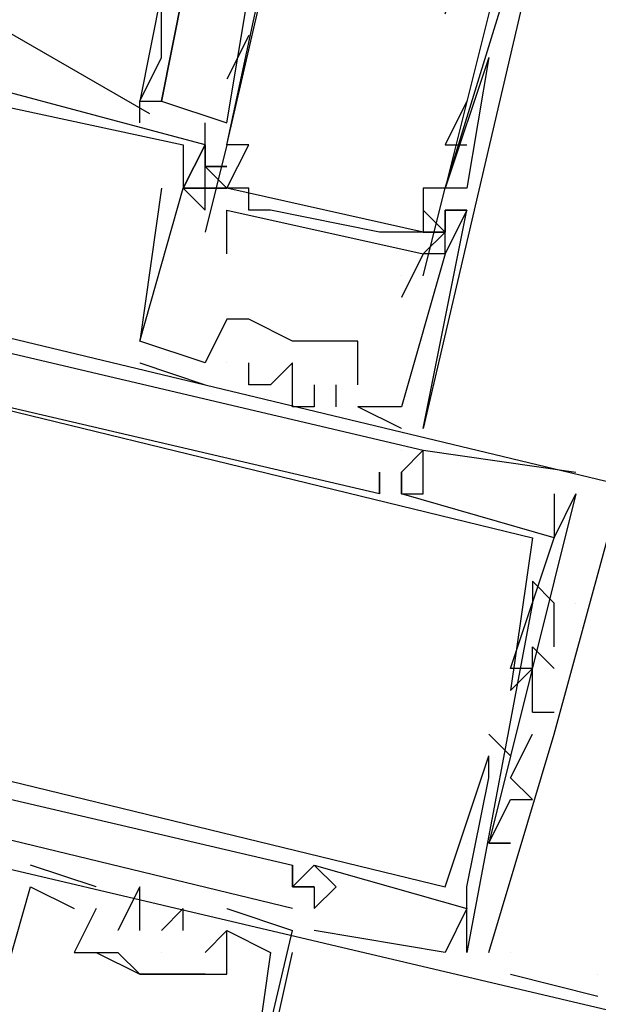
# Model space of a CAD drawing. Header units: feet. Extents: x -79 to 198, y -22 to 181.
# Tile 105 of 256: x 121.153 to 121.507, y 48.639 to 49.241. Entities that reach past the tile are written whole.
import ezdxf

# ---------------------------------------------------------------- set-up
doc = ezdxf.new("R2010")
doc.units = ezdxf.units.FT
doc.layers.add('A-LINEA', color=7, linetype='CONTINUOUS')

msp = doc.modelspace()

# ---------------------------------------------------------------- linework, layer by layer
at = {"layer": 'A-LINEA'}
for p, q in [((121.4933, 49.3911), (121.4, 48.9911)), ((121.28, 49.1778), (121.2933, 49.2578)), ((121.1393, 49.2372), (121.2327, 49.1834)), ((121.2933, 49.2311), (121.28, 49.2044)), ((121.44, 49.2178), (121.4133, 49.1378)), ((121.44, 49.2178), (121.4133, 49.1378)), ((121.2267, 49.1778), (121.2267, 49.1911)), ((121.4267, 49.1911), (121.4133, 49.1644)), ((121.4267, 49.1911), (121.4267, 49.1911)), ((121.2667, 49.1644), (121.2667, 49.1778)), ((121.2533, 49.1644), (121.2533, 49.1644)), ((121.2533, 49.1644), (121.2533, 49.1644)), ((121.2533, 49.1644), (121.2533, 49.1644)), ((121.28, 49.1644), (121.2667, 49.1111)), ((121.2667, 49.1644), (121.2667, 49.1644)), ((121.2667, 49.1644), (121.2667, 49.1644)), ((121.2667, 49.1644), (121.2667, 49.1644)), ((121.2667, 49.1644), (121.2667, 49.1644)), ((121.2667, 49.1644), (121.2667, 49.1644)), ((121.2667, 49.1644), (121.2667, 49.1644)), ((121.28, 49.1644), (121.28, 49.1644)), ((121.28, 49.1644), (121.28, 49.1644)), ((121.2933, 49.1644), (121.2933, 49.1644)), ((121.4133, 49.1644), (121.4267, 49.1644)), ((121.2667, 49.1511), (121.28, 49.1511)), ((121.2667, 49.1511), (121.2667, 49.1511)), ((121.2667, 49.1511), (121.2667, 49.1511)), ((121.2667, 49.1511), (121.28, 49.1511)), ((121.2667, 49.1511), (121.2667, 49.1511)), ((121.2667, 49.1511), (121.2667, 49.1511)), ((121.2667, 49.1511), (121.28, 49.1511)), ((121.2667, 49.1511), (121.2667, 49.1511)), ((121.2667, 49.1511), (121.2667, 49.1511)), ((121.24, 49.1378), (121.24, 49.1378)), ((121.24, 49.1378), (121.24, 49.1378)), ((121.24, 49.1378), (121.24, 49.1378)), ((121.2533, 49.1378), (121.2533, 49.1378)), ((121.2533, 49.1378), (121.2533, 49.1378)), ((121.2533, 49.1378), (121.2533, 49.1378)), ((121.2533, 49.1378), (121.2533, 49.1378)), ((121.2533, 49.1378), (121.2533, 49.1378)), ((121.2533, 49.1378), (121.2533, 49.1378)), ((121.2533, 49.1378), (121.2533, 49.1378)), ((121.2533, 49.1378), (121.2533, 49.1378)), ((121.2533, 49.1378), (121.2533, 49.1378)), ((121.2667, 49.1378), (121.28, 49.1378)), ((121.2667, 49.1378), (121.28, 49.1378)), ((121.2667, 49.1378), (121.2667, 49.1378)), ((121.2667, 49.1378), (121.2667, 49.1378)), ((121.2667, 49.1378), (121.28, 49.1378)), ((121.2667, 49.1378), (121.28, 49.1378)), ((121.2667, 49.1378), (121.2667, 49.1378)), ((121.2667, 49.1378), (121.2667, 49.1378)), ((121.2667, 49.1378), (121.28, 49.1378)), ((121.2667, 49.1378), (121.28, 49.1378)), ((121.2667, 49.1378), (121.2667, 49.1378)), ((121.2667, 49.1378), (121.2667, 49.1378)), ((121.28, 49.1378), (121.28, 49.1378)), ((121.4, 49.1111), (121.28, 49.1378)), ((121.4, 49.1111), (121.28, 49.1378)), ((121.4, 49.1111), (121.28, 49.1378)), ((121.2933, 49.1378), (121.2933, 49.1378)), ((121.4, 49.1378), (121.4, 49.1378)), ((121.4133, 49.1378), (121.4133, 49.1378)), ((121.4133, 49.1378), (121.4133, 49.1378)), ((121.4267, 49.1378), (121.4267, 49.1378)), ((121.2667, 49.1244), (121.2667, 49.1244)), ((121.2667, 49.1244), (121.2667, 49.1244)), ((121.2667, 49.1244), (121.2667, 49.1244)), ((121.28, 49.1244), (121.28, 49.1244)), ((121.2933, 49.1244), (121.2933, 49.1244)), ((121.3067, 49.1244), (121.3067, 49.1244)), ((121.4133, 49.1244), (121.4133, 49.1244)), ((121.4133, 49.1244), (121.4133, 49.1244)), ((121.4133, 49.1244), (121.4133, 49.1244)), ((121.4133, 49.1244), (121.4133, 49.1244)), ((121.4133, 49.1244), (121.4133, 49.1244)), ((121.4133, 49.1244), (121.4133, 49.1244)), ((121.4133, 49.1244), (121.4133, 49.1244)), ((121.4267, 49.1244), (121.4267, 49.1244)), ((121.4267, 49.1244), (121.4267, 49.1244)), ((121.4267, 49.1244), (121.4267, 49.1244)), ((121.4267, 49.1244), (121.4267, 49.1244)), ((121.4267, 49.1244), (121.4267, 49.1244)), ((121.4267, 49.1244), (121.4267, 49.1244)), ((121.2667, 49.1111), (121.2667, 49.1111)), ((121.28, 49.1111), (121.28, 49.1111)), ((121.3733, 49.1111), (121.3733, 49.1111)), ((121.3867, 49.1111), (121.3867, 49.1111)), ((121.4, 49.1111), (121.4, 49.1111)), ((121.4133, 49.1111), (121.4133, 49.1111)), ((121.4133, 49.1111), (121.4133, 49.1111)), ((121.4133, 49.1111), (121.4133, 49.1111)), ((121.28, 49.0978), (121.28, 49.0978)), ((121.4, 49.0978), (121.4, 49.0978)), ((121.4133, 49.0978), (121.4, 49.0978)), ((121.4133, 49.0978), (121.4133, 49.0978)), ((121.4133, 49.0978), (121.4133, 49.0978)), ((121.4133, 49.0978), (121.4133, 49.0978)), ((121.4133, 49.0978), (121.4133, 49.0978)), ((121.3867, 49.0844), (121.3867, 49.0844)), ((121.4, 49.0844), (121.4, 49.0844)), ((121.3867, 49.0711), (121.3867, 49.0711)), ((121.28, 49.0578), (121.28, 49.0578)), ((121.28, 49.0578), (121.28, 49.0578)), ((121.28, 49.0578), (121.28, 49.0578)), ((121.2933, 49.0578), (121.2933, 49.0578)), ((121.2933, 49.0578), (121.2933, 49.0578)), ((121.2933, 49.0578), (121.2933, 49.0578)), ((121.2933, 49.0578), (121.2933, 49.0578)), ((121.2267, 49.0444), (121.2267, 49.0444)), ((121.2267, 49.0444), (121.2267, 49.0444)), ((121.2267, 49.0444), (121.2267, 49.0444)), ((121.2267, 49.0444), (121.2267, 49.0444)), ((121.2267, 49.0444), (121.2267, 49.0444)), ((121.2267, 49.0444), (121.2267, 49.0444)), ((121.32, 49.0444), (121.32, 49.0444)), ((121.32, 49.0444), (121.32, 49.0444)), ((121.32, 49.0444), (121.32, 49.0444)), ((121.32, 49.0444), (121.32, 49.0444)), ((121.32, 49.0444), (121.32, 49.0444)), ((121.3467, 49.0444), (121.3467, 49.0444)), ((121.3467, 49.0444), (121.3467, 49.0444)), ((121.3467, 49.0444), (121.3467, 49.0444)), ((121.36, 49.0444), (121.36, 49.0444)), ((121.36, 49.0444), (121.36, 49.0444)), ((121.36, 49.0444), (121.36, 49.0444)), ((121.2267, 49.0311), (121.2667, 49.0178)), ((121.2267, 49.0311), (121.2267, 49.0311)), ((121.2267, 49.0311), (121.2667, 49.0178)), ((121.2267, 49.0311), (121.2267, 49.0311)), ((121.2267, 49.0311), (121.2667, 49.0178)), ((121.2267, 49.0311), (121.2267, 49.0311)), ((121.2667, 49.0311), (121.2667, 49.0311)), ((121.2667, 49.0311), (121.2667, 49.0311)), ((121.2667, 49.0311), (121.2667, 49.0311)), ((121.2667, 49.0311), (121.2667, 49.0311)), ((121.2667, 49.0311), (121.2667, 49.0311)), ((121.2667, 49.0311), (121.2667, 49.0311)), ((121.28, 49.0311), (121.28, 49.0311)), ((121.28, 49.0311), (121.28, 49.0311)), ((121.28, 49.0311), (121.28, 49.0311)), ((121.28, 49.0311), (121.28, 49.0311)), ((121.28, 49.0311), (121.28, 49.0311)), ((121.28, 49.0311), (121.28, 49.0311)), ((121.2933, 49.0311), (121.2933, 49.0311)), ((121.2933, 49.0311), (121.2933, 49.0311)), ((121.2933, 49.0311), (121.2933, 49.0311)), ((121.32, 49.0311), (121.32, 49.0311)), ((121.32, 49.0311), (121.32, 49.0311)), ((121.32, 49.0311), (121.32, 49.0311)), ((121.2667, 49.0178), (121.2667, 49.0178)), ((121.2667, 49.0178), (121.2667, 49.0178)), ((121.2667, 49.0178), (121.2667, 49.0178)), ((121.2933, 49.0178), (121.2933, 49.0178)), ((121.2933, 49.0178), (121.2933, 49.0178)), ((121.2933, 49.0178), (121.2933, 49.0178)), ((121.3067, 49.0178), (121.3067, 49.0178)), ((121.3067, 49.0178), (121.3067, 49.0178)), ((121.3067, 49.0178), (121.3067, 49.0178)), ((121.3333, 49.0178), (121.3333, 49.0178)), ((121.3333, 49.0178), (121.3333, 49.0178)), ((121.3333, 49.0178), (121.3333, 49.0178)), ((121.3467, 49.0178), (121.3467, 49.0178)), ((121.3467, 49.0178), (121.3467, 49.0178)), ((121.3467, 49.0178), (121.3467, 49.0178)), ((121.36, 49.0178), (121.36, 49.0178)), ((121.36, 49.0178), (121.36, 49.0178)), ((121.36, 49.0178), (121.36, 49.0178)), ((121.32, 49.0044), (121.32, 49.0044)), ((121.32, 49.0044), (121.32, 49.0044)), ((121.32, 49.0044), (121.32, 49.0044)), ((121.3333, 49.0044), (121.3333, 49.0044)), ((121.3333, 49.0044), (121.3333, 49.0044)), ((121.3333, 49.0044), (121.3333, 49.0044)), ((121.3467, 49.0044), (121.3467, 49.0044)), ((121.3467, 49.0044), (121.3467, 49.0044)), ((121.3467, 49.0044), (121.3467, 49.0044)), ((121.36, 49.0044), (121.36, 49.0044)), ((121.36, 49.0044), (121.36, 49.0044)), ((121.36, 49.0044), (121.36, 49.0044)), ((121.36, 49.0044), (121.36, 49.0044)), ((121.36, 49.0044), (121.36, 49.0044)), ((121.36, 49.0044), (121.36, 49.0044)), ((121.3867, 49.0044), (121.3867, 49.0044)), ((121.3867, 49.0044), (121.3867, 49.0044)), ((121.3867, 49.0044), (121.3867, 49.0044)), ((121.3867, 49.0044), (121.3867, 49.0044)), ((121.3867, 49.0044), (121.3867, 49.0044)), ((121.3867, 49.0044), (121.3867, 49.0044)), ((121.3867, 48.9911), (121.3867, 48.9911)), ((121.3867, 48.9911), (121.3867, 48.9911)), ((121.3867, 48.9911), (121.3867, 48.9911)), ((121.4, 48.9911), (121.4, 48.9911)), ((121.4, 48.9911), (121.4, 48.9911)), ((121.4, 48.9911), (121.4, 48.9911)), ((121.3867, 48.9778), (121.3867, 48.9778)), ((121.3867, 48.9778), (121.3867, 48.9778)), ((121.3867, 48.9778), (121.3867, 48.9778)), ((121.4, 48.9778), (121.4, 48.9778)), ((121.4, 48.9778), (121.4, 48.9778)), ((121.4, 48.9778), (121.4, 48.9778)), ((121.4, 48.9778), (121.4, 48.9778)), ((121.4, 48.9778), (121.4, 48.9778)), ((121.4, 48.9778), (121.4, 48.9778)), ((121.3733, 48.9644), (121.3733, 48.9644)), ((121.3733, 48.9644), (121.3733, 48.9644)), ((121.3733, 48.9644), (121.3733, 48.9644)), ((121.3733, 48.9644), (121.3733, 48.9644)), ((121.3733, 48.9644), (121.3733, 48.9644)), ((121.3733, 48.9644), (121.3733, 48.9644)), ((121.3867, 48.9644), (121.3867, 48.9644)), ((121.3867, 48.9644), (121.3867, 48.9644)), ((121.3867, 48.9644), (121.3867, 48.9644)), ((121.3867, 48.9644), (121.3867, 48.9644)), ((121.3867, 48.9644), (121.3867, 48.9644)), ((121.3867, 48.9644), (121.3867, 48.9644)), ((121.3867, 48.9644), (121.3867, 48.9644)), ((121.3867, 48.9644), (121.3867, 48.9644)), ((121.3867, 48.9644), (121.3867, 48.9644)), ((121.3867, 48.9644), (121.3867, 48.9644)), ((121.3867, 48.9644), (121.3867, 48.9644)), ((121.3867, 48.9644), (121.3867, 48.9644)), ((121.3867, 48.9644), (121.3867, 48.9644)), ((121.3867, 48.9644), (121.3867, 48.9644)), ((121.3867, 48.9644), (121.3867, 48.9644)), ((121.4933, 48.9644), (121.4933, 48.9644)), ((121.4933, 48.9644), (121.4933, 48.9644)), ((121.4933, 48.9644), (121.4933, 48.9644)), ((121.3733, 48.9511), (121.3733, 48.9511)), ((121.3733, 48.9511), (121.3733, 48.9511)), ((121.3733, 48.9511), (121.3733, 48.9511)), ((121.3733, 48.9511), (121.3733, 48.9511)), ((121.3733, 48.9511), (121.3733, 48.9511)), ((121.3733, 48.9511), (121.3733, 48.9511)), ((121.3867, 48.9511), (121.3867, 48.9511)), ((121.3867, 48.9511), (121.3867, 48.9511)), ((121.3867, 48.9511), (121.3867, 48.9511)), ((121.3867, 48.9511), (121.3867, 48.9511)), ((121.3867, 48.9511), (121.3867, 48.9511)), ((121.3867, 48.9511), (121.3867, 48.9511)), ((121.3867, 48.9511), (121.3867, 48.9511)), ((121.3867, 48.9511), (121.3867, 48.9511)), ((121.3867, 48.9511), (121.3867, 48.9511)), ((121.4, 48.9511), (121.4, 48.9511)), ((121.4, 48.9511), (121.4, 48.9511)), ((121.4, 48.9511), (121.4, 48.9511)), ((121.4933, 48.9511), (121.44, 48.7378)), ((121.4933, 48.9511), (121.44, 48.7378)), ((121.4933, 48.9511), (121.44, 48.7378)), ((121.48, 48.9511), (121.48, 48.9511)), ((121.48, 48.9511), (121.48, 48.9511)), ((121.48, 48.9511), (121.48, 48.9511)), ((121.48, 48.9511), (121.48, 48.9511)), ((121.48, 48.9511), (121.48, 48.9511)), ((121.48, 48.9511), (121.48, 48.9511)), ((121.4933, 48.9511), (121.4933, 48.9511)), ((121.4933, 48.9511), (121.4933, 48.9511)), ((121.4933, 48.9511), (121.4933, 48.9511)), ((121.4933, 48.9511), (121.4933, 48.9511)), ((121.4933, 48.9511), (121.4933, 48.9511)), ((121.4933, 48.9511), (121.4933, 48.9511)), ((121.4933, 48.9511), (121.4933, 48.9511)), ((121.4933, 48.9511), (121.4933, 48.9511)), ((121.4933, 48.9511), (121.4933, 48.9511)), ((121.4667, 48.9244), (121.4667, 48.9244)), ((121.4667, 48.9244), (121.4667, 48.9244)), ((121.4667, 48.9244), (121.4667, 48.9244)), ((121.4667, 48.9244), (121.4667, 48.9244)), ((121.4667, 48.9244), (121.4667, 48.9244)), ((121.4667, 48.9244), (121.4667, 48.9244)), ((121.48, 48.9244), (121.48, 48.9244)), ((121.48, 48.9244), (121.48, 48.9244)), ((121.48, 48.9244), (121.48, 48.9244)), ((121.48, 48.9244), (121.48, 48.9244)), ((121.48, 48.9244), (121.48, 48.9244)), ((121.48, 48.9244), (121.48, 48.9244)), ((121.48, 48.9244), (121.48, 48.9244)), ((121.48, 48.9244), (121.48, 48.9244)), ((121.48, 48.9244), (121.48, 48.9244)), ((121.48, 48.9244), (121.48, 48.9244)), ((121.48, 48.9244), (121.48, 48.9244)), ((121.48, 48.9244), (121.48, 48.9244)), ((121.4667, 48.8978), (121.4667, 48.8978)), ((121.4667, 48.8978), (121.4667, 48.8978)), ((121.4667, 48.8978), (121.4667, 48.8978)), ((121.4667, 48.8844), (121.4667, 48.8844)), ((121.4667, 48.8844), (121.4667, 48.8844)), ((121.4667, 48.8844), (121.4667, 48.8844)), ((121.48, 48.8578), (121.48, 48.8844)), ((121.48, 48.8844), (121.48, 48.8844)), ((121.48, 48.8844), (121.48, 48.8844)), ((121.48, 48.8578), (121.48, 48.8844)), ((121.48, 48.8844), (121.48, 48.8844)), ((121.48, 48.8844), (121.48, 48.8844)), ((121.48, 48.8578), (121.48, 48.8844)), ((121.48, 48.8844), (121.48, 48.8844)), ((121.48, 48.8844), (121.48, 48.8844)), ((121.4933, 48.8844), (121.4933, 48.8844)), ((121.4933, 48.8844), (121.4933, 48.8844)), ((121.4933, 48.8844), (121.4933, 48.8844)), ((121.4933, 48.8844), (121.4933, 48.8844)), ((121.4933, 48.8844), (121.4933, 48.8844)), ((121.4933, 48.8844), (121.4933, 48.8844)), ((121.4667, 48.8578), (121.4667, 48.8578)), ((121.4667, 48.8578), (121.4667, 48.8578)), ((121.4667, 48.8578), (121.4667, 48.8578)), ((121.48, 48.8578), (121.48, 48.8578)), ((121.48, 48.8578), (121.48, 48.8578)), ((121.48, 48.8578), (121.48, 48.8578)), ((121.4533, 48.8444), (121.4533, 48.8444)), ((121.4533, 48.8444), (121.4533, 48.8444)), ((121.4533, 48.8444), (121.4533, 48.8444)), ((121.4533, 48.8444), (121.4533, 48.8444)), ((121.4533, 48.8444), (121.4533, 48.8444)), ((121.4533, 48.8444), (121.4533, 48.8444)), ((121.4667, 48.8444), (121.4667, 48.8444)), ((121.4667, 48.8444), (121.4667, 48.8444)), ((121.4667, 48.8444), (121.4667, 48.8444)), ((121.4667, 48.8444), (121.4667, 48.8444)), ((121.4667, 48.8444), (121.4667, 48.8444)), ((121.4667, 48.8444), (121.4667, 48.8444)), ((121.48, 48.8444), (121.48, 48.8444)), ((121.48, 48.8444), (121.48, 48.8444)), ((121.48, 48.8444), (121.48, 48.8444)), ((121.4533, 48.8311), (121.4533, 48.8311)), ((121.4533, 48.8311), (121.4533, 48.8311)), ((121.4533, 48.8311), (121.4533, 48.8311)), ((121.4533, 48.8311), (121.4533, 48.8311)), ((121.4533, 48.8311), (121.4533, 48.8311)), ((121.4533, 48.8311), (121.4533, 48.8311)), ((121.4667, 48.8178), (121.4667, 48.8178)), ((121.4667, 48.8178), (121.4667, 48.8178)), ((121.4667, 48.8178), (121.4667, 48.8178)), ((121.4667, 48.8178), (121.48, 48.8178)), ((121.4667, 48.8178), (121.4667, 48.8178)), ((121.4667, 48.8178), (121.48, 48.8178)), ((121.4667, 48.8178), (121.4667, 48.8178)), ((121.4667, 48.8178), (121.48, 48.8178)), ((121.4667, 48.8178), (121.4667, 48.8178)), ((121.48, 48.8178), (121.48, 48.8178)), ((121.48, 48.8178), (121.48, 48.8178)), ((121.48, 48.8178), (121.48, 48.8178)), ((121.44, 48.8044), (121.4533, 48.7911)), ((121.44, 48.8044), (121.44, 48.8044)), ((121.44, 48.6711), (121.48, 48.8044)), ((121.44, 48.8044), (121.4533, 48.7911)), ((121.44, 48.8044), (121.44, 48.8044)), ((121.44, 48.6711), (121.48, 48.8044)), ((121.44, 48.8044), (121.4533, 48.7911)), ((121.44, 48.8044), (121.44, 48.8044)), ((121.44, 48.6711), (121.48, 48.8044)), ((121.4667, 48.8044), (121.4667, 48.8044)), ((121.4667, 48.8044), (121.4667, 48.8044)), ((121.4667, 48.8044), (121.4667, 48.8044)), ((121.4667, 48.8044), (121.4667, 48.8044)), ((121.4667, 48.8044), (121.4667, 48.8044)), ((121.4667, 48.8044), (121.4667, 48.8044)), ((121.4667, 48.8044), (121.4667, 48.8044)), ((121.4667, 48.8044), (121.4667, 48.8044)), ((121.4667, 48.8044), (121.4667, 48.8044)), ((121.48, 48.8044), (121.48, 48.8044)), ((121.48, 48.8044), (121.48, 48.8044)), ((121.48, 48.8044), (121.48, 48.8044)), ((121.48, 48.8044), (121.48, 48.8044)), ((121.48, 48.8044), (121.48, 48.8044)), ((121.48, 48.8044), (121.48, 48.8044)), ((121.44, 48.7911), (121.44, 48.7911)), ((121.44, 48.7911), (121.44, 48.7911)), ((121.44, 48.7911), (121.44, 48.7911)), ((121.44, 48.7911), (121.44, 48.7911)), ((121.44, 48.7911), (121.44, 48.7911)), ((121.44, 48.7911), (121.44, 48.7911)), ((121.4533, 48.7911), (121.4533, 48.7911)), ((121.4533, 48.7911), (121.4533, 48.7911)), ((121.4533, 48.7911), (121.4533, 48.7911)), ((121.44, 48.7778), (121.44, 48.7778)), ((121.44, 48.7778), (121.44, 48.7778)), ((121.44, 48.7778), (121.44, 48.7778)), ((121.44, 48.7778), (121.44, 48.7778)), ((121.44, 48.7778), (121.44, 48.7778)), ((121.44, 48.7778), (121.44, 48.7778)), ((121.4533, 48.7778), (121.4533, 48.7778)), ((121.4533, 48.7778), (121.4533, 48.7778)), ((121.4533, 48.7778), (121.4533, 48.7778)), ((121.4533, 48.7644), (121.4533, 48.7644)), ((121.4533, 48.7644), (121.4533, 48.7644)), ((121.4533, 48.7644), (121.4533, 48.7644)), ((121.4667, 48.7644), (121.4667, 48.7644)), ((121.4667, 48.7644), (121.4667, 48.7644)), ((121.4667, 48.7644), (121.4667, 48.7644)), ((121.4267, 48.7378), (121.4267, 48.7378)), ((121.4267, 48.7378), (121.4267, 48.7378)), ((121.4267, 48.7378), (121.4267, 48.7378)), ((121.4267, 48.7378), (121.4267, 48.7378)), ((121.4267, 48.7378), (121.4267, 48.7378)), ((121.4267, 48.7378), (121.4267, 48.7378)), ((121.44, 48.7378), (121.44, 48.7378)), ((121.44, 48.7378), (121.44, 48.7378)), ((121.44, 48.7378), (121.44, 48.7378)), ((121.44, 48.7378), (121.44, 48.7378)), ((121.44, 48.7378), (121.44, 48.7378)), ((121.44, 48.7378), (121.44, 48.7378)), ((121.44, 48.7378), (121.44, 48.7378)), ((121.44, 48.7378), (121.44, 48.7378)), ((121.44, 48.7378), (121.44, 48.7378)), ((121.4533, 48.7378), (121.4533, 48.7378)), ((121.4533, 48.7378), (121.4533, 48.7378)), ((121.4533, 48.7378), (121.4533, 48.7378)), ((121.16, 48.7244), (121.16, 48.7244)), ((121.16, 48.7244), (121.16, 48.7244)), ((121.16, 48.7244), (121.16, 48.7244)), ((121.32, 48.7244), (121.32, 48.7244)), ((121.32, 48.7244), (121.32, 48.7244)), ((121.32, 48.7244), (121.32, 48.7244)), ((121.32, 48.7244), (121.32, 48.7244)), ((121.32, 48.7244), (121.32, 48.7244)), ((121.32, 48.7244), (121.32, 48.7244)), ((121.3333, 48.7244), (121.4267, 48.6978)), ((121.3333, 48.7244), (121.3333, 48.7244)), ((121.3333, 48.7244), (121.3333, 48.7244)), ((121.3333, 48.7244), (121.4267, 48.6978)), ((121.3333, 48.7244), (121.3333, 48.7244)), ((121.3333, 48.7244), (121.3333, 48.7244)), ((121.3333, 48.7244), (121.4267, 48.6978)), ((121.3333, 48.7244), (121.3333, 48.7244)), ((121.3333, 48.7244), (121.3333, 48.7244)), ((121.16, 48.7111), (121.16, 48.7111)), ((121.16, 48.7111), (121.16, 48.7111)), ((121.16, 48.7111), (121.16, 48.7111)), ((121.16, 48.7111), (121.16, 48.7111)), ((121.16, 48.7111), (121.16, 48.7111)), ((121.16, 48.7111), (121.16, 48.7111)), ((121.2, 48.7111), (121.2, 48.7111)), ((121.2, 48.7111), (121.2, 48.7111)), ((121.2, 48.7111), (121.2, 48.7111)), ((121.2267, 48.7111), (121.2267, 48.7111)), ((121.2267, 48.7111), (121.2267, 48.7111)), ((121.2267, 48.7111), (121.2267, 48.7111)), ((121.32, 48.7111), (121.32, 48.7111)), ((121.32, 48.7111), (121.32, 48.7111)), ((121.32, 48.7111), (121.32, 48.7111)), ((121.32, 48.7111), (121.32, 48.7111)), ((121.32, 48.7111), (121.32, 48.7111)), ((121.32, 48.7111), (121.32, 48.7111)), ((121.32, 48.7111), (121.32, 48.7111)), ((121.32, 48.7111), (121.32, 48.7111)), ((121.32, 48.7111), (121.32, 48.7111)), ((121.3333, 48.7111), (121.3333, 48.7111)), ((121.3333, 48.7111), (121.3333, 48.7111)), ((121.3333, 48.7111), (121.3333, 48.7111)), ((121.3333, 48.7111), (121.3333, 48.7111)), ((121.3333, 48.7111), (121.3333, 48.7111)), ((121.3333, 48.7111), (121.3333, 48.7111)), ((121.3467, 48.7111), (121.3467, 48.7111)), ((121.3467, 48.7111), (121.3467, 48.7111)), ((121.3467, 48.7111), (121.3467, 48.7111)), ((121.4133, 48.7111), (121.4133, 48.7111)), ((121.4133, 48.7111), (121.4133, 48.7111)), ((121.4133, 48.7111), (121.4133, 48.7111)), ((121.4267, 48.7111), (121.4267, 48.7111)), ((121.4267, 48.7111), (121.4267, 48.7111)), ((121.4267, 48.7111), (121.4267, 48.7111)), ((121.1867, 48.6978), (121.1867, 48.6978)), ((121.1867, 48.6978), (121.1867, 48.6978)), ((121.1867, 48.6978), (121.1867, 48.6978)), ((121.2, 48.6978), (121.2, 48.6978)), ((121.2, 48.6978), (121.2, 48.6978)), ((121.2, 48.6978), (121.2, 48.6978)), ((121.2, 48.6978), (121.2, 48.6978)), ((121.2, 48.6978), (121.2, 48.6978)), ((121.2, 48.6978), (121.2, 48.6978)), ((121.2, 48.6978), (121.2, 48.6978)), ((121.2, 48.6978), (121.2, 48.6978)), ((121.2, 48.6978), (121.2, 48.6978)), ((121.2267, 48.6978), (121.2267, 48.6978)), ((121.2267, 48.6978), (121.2267, 48.6978)), ((121.2267, 48.6978), (121.2267, 48.6978)), ((121.2533, 48.6978), (121.2533, 48.6978)), ((121.2533, 48.6978), (121.2533, 48.6978)), ((121.2533, 48.6978), (121.2533, 48.6978)), ((121.28, 48.6978), (121.32, 48.6844)), ((121.28, 48.6978), (121.28, 48.6978)), ((121.28, 48.6978), (121.32, 48.6844)), ((121.28, 48.6978), (121.28, 48.6978)), ((121.28, 48.6978), (121.32, 48.6844)), ((121.28, 48.6978), (121.28, 48.6978)), ((121.32, 48.6978), (121.32, 48.6978)), ((121.32, 48.6978), (121.32, 48.6978)), ((121.32, 48.6978), (121.32, 48.6978)), ((121.3333, 48.6978), (121.3333, 48.6978)), ((121.3333, 48.6978), (121.3333, 48.6978)), ((121.3333, 48.6978), (121.3333, 48.6978)), ((121.3333, 48.6978), (121.3333, 48.6978)), ((121.3333, 48.6978), (121.3333, 48.6978)), ((121.3333, 48.6978), (121.3333, 48.6978)), ((121.4267, 48.6978), (121.4133, 48.6711)), ((121.4267, 48.6978), (121.4133, 48.6711)), ((121.4267, 48.6978), (121.4133, 48.6711)), ((121.4267, 48.6978), (121.4267, 48.6978)), ((121.4267, 48.6978), (121.4267, 48.6978)), ((121.4267, 48.6978), (121.4267, 48.6978)), ((121.2133, 48.6844), (121.2133, 48.6844)), ((121.2133, 48.6844), (121.2133, 48.6844)), ((121.2133, 48.6844), (121.2133, 48.6844)), ((121.2267, 48.6844), (121.2267, 48.6844)), ((121.2267, 48.6844), (121.2267, 48.6844)), ((121.2267, 48.6844), (121.2267, 48.6844)), ((121.2267, 48.2844), (121.32, 48.6844)), ((121.24, 48.6844), (121.24, 48.6844)), ((121.24, 48.6844), (121.24, 48.6844)), ((121.24, 48.6844), (121.24, 48.6844)), ((121.2533, 48.6844), (121.2533, 48.6844)), ((121.2533, 48.6844), (121.2533, 48.6844)), ((121.2533, 48.6844), (121.2533, 48.6844)), ((121.28, 48.6844), (121.28, 48.6844)), ((121.28, 48.6844), (121.28, 48.6844)), ((121.28, 48.6844), (121.28, 48.6844)), ((121.28, 48.6844), (121.28, 48.6844)), ((121.28, 48.6844), (121.28, 48.6844)), ((121.28, 48.6844), (121.28, 48.6844)), ((121.32, 48.6844), (121.32, 48.6844)), ((121.32, 48.6844), (121.32, 48.6844)), ((121.32, 48.6844), (121.32, 48.6844)), ((121.4133, 48.6711), (121.3333, 48.6844)), ((121.3333, 48.6844), (121.3333, 48.6844)), ((121.4133, 48.6711), (121.3333, 48.6844)), ((121.3333, 48.6844), (121.3333, 48.6844)), ((121.4133, 48.6711), (121.3333, 48.6844)), ((121.3333, 48.6844), (121.3333, 48.6844)), ((121.1867, 48.6711), (121.1867, 48.6711)), ((121.1867, 48.6711), (121.1867, 48.6711)), ((121.1867, 48.6711), (121.1867, 48.6711)), ((121.2, 48.6711), (121.2, 48.6711)), ((121.2, 48.6711), (121.2133, 48.6711)), ((121.2, 48.6711), (121.2, 48.6711)), ((121.2, 48.6711), (121.2, 48.6711)), ((121.24, 48.6711), (121.24, 48.6711)), ((121.24, 48.6711), (121.24, 48.6711)), ((121.24, 48.6711), (121.24, 48.6711)), ((121.2667, 48.6711), (121.2667, 48.6711)), ((121.2667, 48.6711), (121.2667, 48.6711)), ((121.2667, 48.6711), (121.2667, 48.6711)), ((121.28, 48.6711), (121.28, 48.6711)), ((121.28, 48.6711), (121.28, 48.6711)), ((121.28, 48.6711), (121.28, 48.6711)), ((121.3067, 48.6711), (121.3067, 48.6711)), ((121.3067, 48.6711), (121.3067, 48.6711)), ((121.3067, 48.6711), (121.3067, 48.6711)), ((121.32, 48.6711), (121.32, 48.6711)), ((121.32, 48.6711), (121.32, 48.6711)), ((121.32, 48.6711), (121.32, 48.6711)), ((121.4133, 48.6711), (121.4133, 48.6711)), ((121.4133, 48.6711), (121.4133, 48.6711)), ((121.4133, 48.6711), (121.4133, 48.6711)), ((121.4133, 48.6711), (121.4133, 48.6711)), ((121.4133, 48.6711), (121.4133, 48.6711)), ((121.4133, 48.6711), (121.4133, 48.6711)), ((121.4267, 48.6711), (121.4267, 48.6711)), ((121.4267, 48.6711), (121.4267, 48.6711)), ((121.4267, 48.6711), (121.4267, 48.6711)), ((121.4267, 48.6711), (121.4267, 48.6711)), ((121.4267, 48.6711), (121.4267, 48.6711)), ((121.4267, 48.6711), (121.4267, 48.6711)), ((121.44, 48.6711), (121.44, 48.6711)), ((121.44, 48.6711), (121.44, 48.6711)), ((121.44, 48.6711), (121.44, 48.6711)), ((121.4533, 48.6711), (121.4533, 48.6711)), ((121.4533, 48.6711), (121.4533, 48.6711)), ((121.4533, 48.6711), (121.4533, 48.6711)), ((121.2267, 48.6578), (121.2267, 48.6578)), ((121.2267, 48.6578), (121.2267, 48.6578)), ((121.2267, 48.6578), (121.2267, 48.6578)), ((121.2267, 48.6578), (121.2267, 48.6578)), ((121.2267, 48.6578), (121.2267, 48.6578)), ((121.2533, 48.6578), (121.2533, 48.6578)), ((121.2533, 48.6578), (121.2533, 48.6578)), ((121.2533, 48.6578), (121.2533, 48.6578)), ((121.28, 48.6578), (121.28, 48.6578)), ((121.28, 48.6578), (121.28, 48.6578)), ((121.28, 48.6578), (121.28, 48.6578)), ((121.4533, 48.6578), (121.5067, 48.6444)), ((121.4533, 48.6578), (121.4533, 48.6578)), ((121.4533, 48.6578), (121.5067, 48.6444)), ((121.4533, 48.6578), (121.4533, 48.6578)), ((121.4533, 48.6578), (121.5067, 48.6444)), ((121.4533, 48.6578), (121.4533, 48.6578)), ((121.5067, 48.6578), (121.5067, 48.6578)), ((121.5067, 48.6578), (121.5067, 48.6578)), ((121.5067, 48.6578), (121.5067, 48.6578)), ((121.5067, 48.6578), (121.5067, 48.6578)), ((121.5067, 48.6578), (121.5067, 48.6578)), ((121.5067, 48.6578), (121.5067, 48.6578)), ((121.5067, 48.6444), (121.5067, 48.6444)), ((121.5067, 48.6444), (121.5067, 48.6444)), ((121.5067, 48.6444), (121.5067, 48.6444))]:
    msp.add_line(p, q, dxfattribs=at)
for points in [[(121.4133, 49.2444), (121.4267, 49.2844), (121.4267, 49.2844), (121.44, 49.3111), (121.4533, 49.2978), (121.4133, 49.1378), (121.4, 49.1378), (121.4, 49.1111), (121.3867, 49.1111), (121.3733, 49.1111), (121.3067, 49.1244), (121.2933, 49.1244), (121.2933, 49.1378), (121.28, 49.1378), (121.2933, 49.1644), (121.28, 49.1644), (121.32, 49.3511)], [(121.28, 49.1644), (121.32, 49.3378), (121.3333, 49.3378), (121.3467, 49.3378), (121.3333, 49.3111), (121.3333, 49.3111)], [(121.4, 49.0844), (121.4133, 49.1378), (121.4667, 49.3111)], [(121.24, 49.2578), (121.24, 49.2578), (121.2267, 49.1911), (121.24, 49.1911), (121.2533, 49.2578), (121.24, 49.2578), (121.24, 49.2578)], [(121.2267, 49.1911), (121.24, 49.2178), (121.24, 49.2444), (121.24, 49.2578), (121.24, 49.2578)], [(121.2933, 49.2578), (121.2533, 49.2578), (121.24, 49.1911), (121.28, 49.1778)], [(121.36, 49.0178), (121.36, 49.0444), (121.3467, 49.0444), (121.32, 49.0444), (121.2933, 49.0578), (121.28, 49.0578), (121.2667, 49.0311), (121.2267, 49.0444), (121.2533, 49.1378), (121.2667, 49.1244), (121.2667, 49.1378), (121.2533, 49.1378), (121.2667, 49.1644), (121.2667, 49.1511), (121.2667, 49.1644), (121.0667, 49.2178)], [(121.36, 49.0178), (121.36, 49.0444), (121.3467, 49.0444), (121.32, 49.0444), (121.2933, 49.0578), (121.28, 49.0578), (121.2667, 49.0311), (121.2267, 49.0444), (121.2533, 49.1378), (121.2667, 49.1244), (121.2667, 49.1378), (121.2533, 49.1378), (121.2667, 49.1644), (121.2667, 49.1511), (121.2667, 49.1644), (121.0667, 49.2178)], [(121.36, 49.0178), (121.36, 49.0444), (121.3467, 49.0444), (121.32, 49.0444), (121.2933, 49.0578), (121.28, 49.0578), (121.2667, 49.0311), (121.2267, 49.0444), (121.2533, 49.1378), (121.2667, 49.1244), (121.2667, 49.1378), (121.2533, 49.1378), (121.2667, 49.1644), (121.2667, 49.1511), (121.2667, 49.1644), (121.0667, 49.2178)], [(121.44, 49.2178), (121.44, 49.2178), (121.44, 49.2178), (121.4267, 49.1378), (121.4133, 49.1378)], [(121.1067, 49.0711), (121.04, 49.0844), (121.0667, 49.2044), (121.2533, 49.1644), (121.2533, 49.1378), (121.2533, 49.1378)], [(121.1067, 49.0711), (121.04, 49.0844), (121.0667, 49.2044), (121.2533, 49.1644), (121.2533, 49.1378), (121.2533, 49.1378)], [(121.1067, 49.0711), (121.04, 49.0844), (121.0667, 49.2044), (121.2533, 49.1644), (121.2533, 49.1378), (121.2533, 49.1378)], [(121.2667, 49.1644), (121.2667, 49.1644), (121.2533, 49.1378), (121.2667, 49.1378), (121.2667, 49.1644)], [(121.2667, 49.1644), (121.2667, 49.1644), (121.2533, 49.1378), (121.2667, 49.1378), (121.2667, 49.1644)], [(121.2667, 49.1644), (121.2667, 49.1644), (121.2533, 49.1378), (121.2667, 49.1378), (121.2667, 49.1644)], [(121.28, 49.1511), (121.2667, 49.1511), (121.28, 49.1511)], [(121.2667, 49.1511), (121.28, 49.1378), (121.2667, 49.1511), (121.28, 49.1511)], [(121.28, 49.1511), (121.2667, 49.1511), (121.28, 49.1511)], [(121.2667, 49.1511), (121.28, 49.1378), (121.2667, 49.1511), (121.28, 49.1511)], [(121.28, 49.1511), (121.2667, 49.1511), (121.28, 49.1511)], [(121.2667, 49.1511), (121.28, 49.1378), (121.2667, 49.1511), (121.28, 49.1511)], [(121.24, 49.1378), (121.2267, 49.0444), (121.2267, 49.0444)], [(121.24, 49.1378), (121.2267, 49.0444), (121.2267, 49.0444)], [(121.24, 49.1378), (121.2267, 49.0444), (121.2267, 49.0444)], [(121.28, 49.1378), (121.2667, 49.1378), (121.28, 49.1378)], [(121.28, 49.1378), (121.2667, 49.1378), (121.28, 49.1378)], [(121.28, 49.1378), (121.2667, 49.1378), (121.28, 49.1378)], [(121.28, 49.0978), (121.28, 49.1244), (121.4, 49.0978), (121.3867, 49.0711)], [(121.4, 48.9911), (121.4267, 49.1244), (121.4133, 49.1244), (121.4133, 49.1111), (121.4133, 49.1244), (121.4267, 49.1244), (121.4133, 49.0978), (121.3867, 49.0044), (121.36, 49.0044)], [(121.4, 48.9911), (121.4267, 49.1244), (121.4133, 49.1244), (121.4133, 49.1111), (121.4133, 49.1244), (121.4267, 49.1244), (121.4133, 49.0978), (121.3867, 49.0044), (121.36, 49.0044)], [(121.4, 48.9911), (121.4267, 49.1244), (121.4133, 49.1244), (121.4133, 49.1111), (121.4133, 49.1244), (121.4267, 49.1244), (121.4133, 49.0978), (121.3867, 49.0044), (121.36, 49.0044)], [(121.4, 49.1244), (121.4133, 49.1111), (121.4, 49.1244)], [(121.4133, 49.1244), (121.4133, 49.1111), (121.4, 49.0978)], [(121.4133, 49.1244), (121.4267, 49.1244), (121.4133, 49.0978), (121.4133, 49.0978), (121.4133, 49.1244), (121.4133, 49.1111)], [(121.4, 49.1111), (121.4133, 49.1111), (121.4, 49.1111)], [(121.4, 49.1111), (121.4133, 49.1111), (121.4, 49.1111)], [(120.9067, 48.9378), (120.8933, 48.9511), (120.9333, 49.0978), (121.6, 48.9378), (121.6133, 48.9378)], [(120.9067, 48.9378), (120.8933, 48.9511), (120.9333, 49.0978), (121.6, 48.9378), (121.6133, 48.9378)], [(120.9067, 48.9378), (120.8933, 48.9511), (120.9333, 49.0978), (121.6, 48.9378), (121.6133, 48.9378)], [(121.3733, 48.9644), (121.3733, 48.9511), (120.9733, 49.0444), (120.9733, 49.0711), (120.9467, 49.0711), (120.9467, 49.0844), (120.9467, 49.0711), (120.9733, 49.0578), (120.9467, 48.9644), (120.9467, 48.9511), (120.9733, 49.0444), (121.4667, 48.9244), (121.4533, 48.8311), (121.4533, 48.8311), (121.4667, 48.8444), (121.4533, 48.8444), (121.48, 48.9244), (121.4933, 48.9511)], [(120.9467, 49.0578), (120.96, 49.0578), (120.9467, 49.0711), (120.9467, 49.0844), (121.4, 48.9778)], [(121.3733, 48.9644), (121.3733, 48.9511), (120.9733, 49.0444), (120.9733, 49.0711), (120.9467, 49.0711), (120.9467, 49.0844), (120.9467, 49.0711), (120.9733, 49.0578), (120.9467, 48.9644), (120.9467, 48.9511), (120.9733, 49.0444), (121.4667, 48.9244), (121.4533, 48.8311), (121.4533, 48.8311), (121.4667, 48.8444), (121.4533, 48.8444), (121.48, 48.9244), (121.4933, 48.9511)], [(120.9467, 49.0578), (120.96, 49.0578), (120.9467, 49.0711), (120.9467, 49.0844), (121.4, 48.9778)], [(121.3733, 48.9644), (121.3733, 48.9511), (120.9733, 49.0444), (120.9733, 49.0711), (120.9467, 49.0711), (120.9467, 49.0844), (120.9467, 49.0711), (120.9733, 49.0578), (120.9467, 48.9644), (120.9467, 48.9511), (120.9733, 49.0444), (121.4667, 48.9244), (121.4533, 48.8311), (121.4533, 48.8311), (121.4667, 48.8444), (121.4533, 48.8444), (121.48, 48.9244), (121.4933, 48.9511)], [(120.9467, 49.0578), (120.96, 49.0578), (120.9467, 49.0711), (120.9467, 49.0844), (121.4, 48.9778)], [(121.3733, 48.9644), (121.3733, 48.9511), (120.9733, 49.0444), (120.9733, 49.0711), (120.9467, 49.0711), (120.9467, 49.0844), (120.9467, 49.0711), (120.9733, 49.0578), (120.9467, 48.9644), (120.9467, 48.9511), (120.9733, 49.0444), (121.4667, 48.9244), (121.4533, 48.8311), (121.4533, 48.8311), (121.4667, 48.8444), (121.4533, 48.8444), (121.48, 48.9244), (121.4933, 48.9511)], [(121.3733, 48.9644), (121.3733, 48.9511), (120.9733, 49.0444), (120.9733, 49.0711), (120.9467, 49.0711), (120.9467, 49.0844), (120.9467, 49.0711), (120.9733, 49.0578), (120.9467, 48.9644), (120.9467, 48.9511), (120.9733, 49.0444), (121.4667, 48.9244), (121.4533, 48.8311), (121.4533, 48.8311), (121.4667, 48.8444), (121.4533, 48.8444), (121.48, 48.9244), (121.4933, 48.9511)], [(121.3733, 48.9644), (121.3733, 48.9511), (120.9733, 49.0444), (120.9733, 49.0711), (120.9467, 49.0711), (120.9467, 49.0844), (120.9467, 49.0711), (120.9733, 49.0578), (120.9467, 48.9644), (120.9467, 48.9511), (120.9733, 49.0444), (121.4667, 48.9244), (121.4533, 48.8311), (121.4533, 48.8311), (121.4667, 48.8444), (121.4533, 48.8444), (121.48, 48.9244), (121.4933, 48.9511)], [(121.3467, 49.0444), (121.32, 49.0444), (121.32, 49.0444), (121.2933, 49.0578)], [(121.3333, 49.0178), (121.3333, 49.0044), (121.32, 49.0044), (121.32, 49.0311), (121.32, 49.0311), (121.3067, 49.0178), (121.2933, 49.0178), (121.2933, 49.0311), (121.2933, 49.0311)], [(121.3333, 49.0178), (121.3333, 49.0044), (121.32, 49.0044), (121.32, 49.0311), (121.32, 49.0311), (121.3067, 49.0178), (121.2933, 49.0178), (121.2933, 49.0311), (121.2933, 49.0311)], [(121.3333, 49.0178), (121.3333, 49.0044), (121.32, 49.0044), (121.32, 49.0311), (121.32, 49.0311), (121.3067, 49.0178), (121.2933, 49.0178), (121.2933, 49.0311), (121.2933, 49.0311)], [(121.3467, 49.0044), (121.3467, 49.0178), (121.3467, 49.0178)], [(121.3467, 49.0044), (121.3467, 49.0178), (121.3467, 49.0178)], [(121.3467, 49.0044), (121.3467, 49.0178), (121.3467, 49.0178)], [(121.3867, 48.9911), (121.36, 49.0044), (121.36, 49.0044)], [(121.3867, 48.9911), (121.36, 49.0044), (121.36, 49.0044)], [(121.3867, 48.9911), (121.36, 49.0044), (121.36, 49.0044)], [(121.4, 48.9778), (121.3867, 48.9644), (121.3867, 48.9511), (121.4, 48.9511), (121.4, 48.9778), (121.4933, 48.9644)], [(121.4, 48.9778), (121.3867, 48.9644), (121.3867, 48.9511), (121.4, 48.9511), (121.4, 48.9778), (121.4933, 48.9644)], [(121.4, 48.9778), (121.3867, 48.9644), (121.3867, 48.9511), (121.4, 48.9511), (121.4, 48.9778), (121.4933, 48.9644)], [(121.3733, 48.9511), (121.3733, 48.9644), (121.3733, 48.9644)], [(121.3733, 48.9511), (121.3733, 48.9644), (121.3733, 48.9644)], [(121.3733, 48.9511), (121.3733, 48.9644), (121.3733, 48.9644)], [(121.3733, 48.9511), (121.3733, 48.9644), (121.3733, 48.9644)], [(121.3733, 48.9511), (121.3733, 48.9644), (121.3733, 48.9644)], [(121.3733, 48.9511), (121.3733, 48.9644), (121.3733, 48.9644)], [(121.48, 48.9511), (121.48, 48.9244), (121.3867, 48.9511), (121.3867, 48.9644)], [(121.48, 48.9511), (121.48, 48.9244), (121.3867, 48.9511), (121.3867, 48.9644)], [(121.48, 48.9511), (121.48, 48.9244), (121.3867, 48.9511), (121.3867, 48.9644)], [(121.48, 48.9511), (121.48, 48.9244), (121.3867, 48.9511), (121.3867, 48.9644)], [(121.48, 48.9511), (121.48, 48.9244), (121.3867, 48.9511), (121.3867, 48.9644)], [(121.48, 48.9511), (121.48, 48.9244), (121.3867, 48.9511), (121.3867, 48.9644)], [(120.9067, 48.9378), (120.8933, 48.9511), (120.8533, 48.7911), (121.5333, 48.6311), (121.5333, 48.6444), (121.52, 48.6444)], [(120.9067, 48.9378), (120.8933, 48.9511), (120.8533, 48.7911), (121.5333, 48.6311), (121.5333, 48.6444), (121.52, 48.6444)], [(120.9067, 48.9378), (120.8933, 48.9511), (120.8533, 48.7911), (121.5333, 48.6311), (121.5333, 48.6444), (121.52, 48.6444)], [(121.48, 48.8044), (121.52, 48.9511), (121.5733, 48.9378)], [(121.48, 48.8044), (121.52, 48.9511), (121.5733, 48.9378)], [(121.48, 48.8044), (121.52, 48.9511), (121.5733, 48.9378)], [(120.9333, 48.9111), (120.92, 48.8311), (121.4133, 48.7111), (121.44, 48.7911), (121.44, 48.7911)], [(120.9333, 48.9111), (120.92, 48.8311), (121.4133, 48.7111), (121.44, 48.7911), (121.44, 48.7911)], [(120.9333, 48.9111), (120.92, 48.8311), (121.4133, 48.7111), (121.44, 48.7911), (121.44, 48.7911)], [(121.48, 48.8844), (121.4667, 48.8978), (121.4667, 48.8844), (121.4267, 48.6711)], [(121.48, 48.8844), (121.4667, 48.8978), (121.4667, 48.8844), (121.4267, 48.6711)], [(121.48, 48.8844), (121.4667, 48.8978), (121.4667, 48.8844), (121.4267, 48.6711)], [(121.4667, 48.8178), (121.4667, 48.8578), (121.48, 48.8444)], [(121.4667, 48.8178), (121.4667, 48.8578), (121.48, 48.8444)], [(121.4667, 48.8178), (121.4667, 48.8578), (121.48, 48.8444)], [(121.32, 48.6978), (120.88, 48.8044), (120.88, 48.8178), (120.8933, 48.8178)], [(121.32, 48.6978), (120.88, 48.8044), (120.88, 48.8178), (120.8933, 48.8178)], [(121.32, 48.6978), (120.88, 48.8044), (120.88, 48.8178), (120.8933, 48.8178)], [(120.92, 48.8044), (120.92, 48.8178), (121.32, 48.7244), (121.32, 48.7111), (121.3333, 48.7111), (121.32, 48.7111), (121.32, 48.7244)], [(120.92, 48.8044), (120.92, 48.8178), (121.32, 48.7244), (121.32, 48.7111), (121.3333, 48.7111), (121.32, 48.7111), (121.32, 48.7244)], [(120.92, 48.8044), (120.92, 48.8178), (121.32, 48.7244), (121.32, 48.7111), (121.3333, 48.7111), (121.32, 48.7111), (121.32, 48.7244)], [(121.44, 48.7378), (121.4533, 48.7378), (121.44, 48.7378), (121.4533, 48.7644), (121.4667, 48.7644), (121.4533, 48.7778), (121.4667, 48.8044)], [(121.44, 48.7378), (121.4533, 48.7378), (121.44, 48.7378), (121.4533, 48.7644), (121.4667, 48.7644), (121.4533, 48.7778), (121.4667, 48.8044)], [(121.44, 48.7378), (121.4533, 48.7378), (121.44, 48.7378), (121.4533, 48.7644), (121.4667, 48.7644), (121.4533, 48.7778), (121.4667, 48.8044)], [(121.4267, 48.6711), (121.4267, 48.7111), (121.44, 48.7778), (121.44, 48.7911)], [(121.4267, 48.6711), (121.4267, 48.7111), (121.44, 48.7778), (121.44, 48.7911)], [(121.4267, 48.6711), (121.4267, 48.7111), (121.44, 48.7778), (121.44, 48.7911)], [(121.2, 48.7111), (121.2, 48.7111), (121.16, 48.7244)], [(121.2, 48.7111), (121.2, 48.7111), (121.16, 48.7244)], [(121.2, 48.7111), (121.2, 48.7111), (121.16, 48.7244)], [(121.3333, 48.7111), (121.32, 48.7111), (121.32, 48.7111), (121.32, 48.7244)], [(121.3333, 48.6978), (121.3467, 48.7111), (121.3333, 48.7244), (121.32, 48.7111), (121.3333, 48.7111), (121.3333, 48.6978)], [(121.3333, 48.7111), (121.32, 48.7111), (121.32, 48.7111), (121.32, 48.7244)], [(121.3333, 48.6978), (121.3467, 48.7111), (121.3333, 48.7244), (121.32, 48.7111), (121.3333, 48.7111), (121.3333, 48.6978)], [(121.3333, 48.7111), (121.32, 48.7111), (121.32, 48.7111), (121.32, 48.7244)], [(121.3333, 48.6978), (121.3467, 48.7111), (121.3333, 48.7244), (121.32, 48.7111), (121.3333, 48.7111), (121.3333, 48.6978)], [(120.9333, 48.6311), (121.1333, 48.5778), (121.1333, 48.5911), (121.1333, 48.6178), (121.1333, 48.6044), (121.1467, 48.6044), (121.1467, 48.6178), (121.1333, 48.6178), (121.16, 48.7111), (121.1867, 48.6978)], [(120.9333, 48.6311), (121.1333, 48.5778), (121.1333, 48.5911), (121.1333, 48.6178), (121.1333, 48.6044), (121.1467, 48.6044), (121.1467, 48.6178), (121.1333, 48.6178), (121.16, 48.7111), (121.1867, 48.6978)], [(120.9333, 48.6311), (121.1333, 48.5778), (121.1333, 48.5911), (121.1333, 48.6178), (121.1333, 48.6044), (121.1467, 48.6044), (121.1467, 48.6178), (121.1333, 48.6178), (121.16, 48.7111), (121.1867, 48.6978)], [(121.2267, 48.6844), (121.2267, 48.6978), (121.2267, 48.7111), (121.2133, 48.6844), (121.2133, 48.6844)], [(121.2267, 48.6844), (121.2267, 48.6978), (121.2267, 48.7111), (121.2133, 48.6844), (121.2133, 48.6844)], [(121.2267, 48.6844), (121.2267, 48.6978), (121.2267, 48.7111), (121.2133, 48.6844), (121.2133, 48.6844)], [(121.2, 48.6978), (121.1867, 48.6711), (121.2, 48.6711), (121.2267, 48.6578), (121.2533, 48.6578), (121.28, 48.6578), (121.28, 48.6844)], [(121.2, 48.6978), (121.1867, 48.6711), (121.2, 48.6711), (121.2267, 48.6578), (121.2533, 48.6578), (121.28, 48.6578), (121.28, 48.6844)], [(121.2, 48.6978), (121.1867, 48.6711), (121.2, 48.6711), (121.2267, 48.6578), (121.2533, 48.6578), (121.28, 48.6578), (121.28, 48.6844)], [(121.2533, 48.6844), (121.2533, 48.6978), (121.24, 48.6844)], [(121.2533, 48.6844), (121.2533, 48.6978), (121.24, 48.6844)], [(121.2533, 48.6844), (121.2533, 48.6978), (121.24, 48.6844)], [(121.28, 48.6844), (121.28, 48.6844), (121.2667, 48.6711), (121.2667, 48.6711)], [(121.28, 48.6844), (121.28, 48.6844), (121.2667, 48.6711), (121.2667, 48.6711)], [(121.28, 48.6844), (121.28, 48.6844), (121.2667, 48.6711), (121.2667, 48.6711)], [(121.28, 48.6844), (121.3067, 48.6711), (121.2933, 48.5778), (121.2933, 48.5511), (121.28, 48.5511), (121.28, 48.5644), (121.28, 48.5511), (121.2933, 48.5511), (121.32, 48.6711), (121.32, 48.6711)], [(121.28, 48.6844), (121.3067, 48.6711), (121.2933, 48.5778), (121.2933, 48.5511), (121.28, 48.5511), (121.28, 48.5644), (121.28, 48.5511), (121.2933, 48.5511), (121.32, 48.6711), (121.32, 48.6711)], [(121.28, 48.6844), (121.3067, 48.6711), (121.2933, 48.5778), (121.2933, 48.5511), (121.28, 48.5511), (121.28, 48.5644), (121.28, 48.5511), (121.2933, 48.5511), (121.32, 48.6711), (121.32, 48.6711)], [(121.2667, 48.6578), (121.2267, 48.6578), (121.2267, 48.6578), (121.2133, 48.6711)]]:
    msp.add_lwpolyline(points, dxfattribs=at)

doc.saveas('drawing.dxf')
